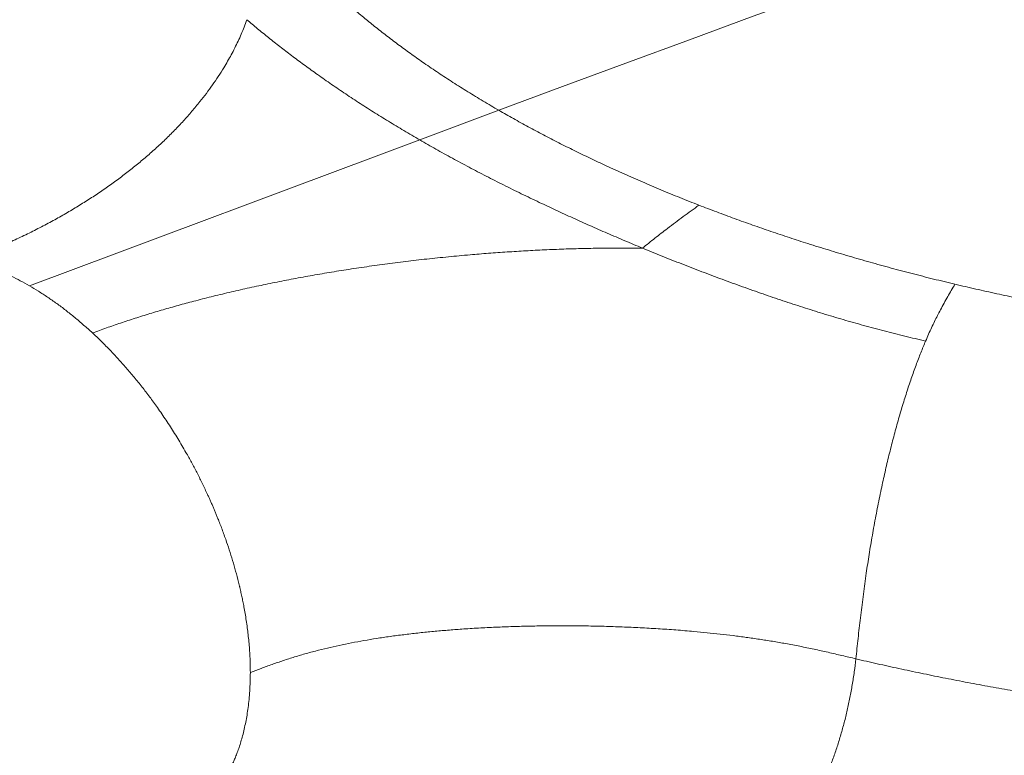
# Model space of a CAD drawing. Header units: millimetres. Extents: x 8 to 575, y 12 to 410.
# Tile 13 of 29: x 513 to 536, y 174 to 190. Entities that reach past the tile are written whole.
import ezdxf

# ---------------------------------------------------------------- set-up
doc = ezdxf.new("R2010")
doc.units = ezdxf.units.MM

msp = doc.modelspace()

# ---------------------------------------------------------------- linework, layer by layer
at = {"color": 252, "linetype": 'Continuous', "lineweight": 0}
for p in [(524.236, 188.123), (513.717, 184.192)]:
    msp.add_line(p, (522.462, 187.46), dxfattribs=at)
at = {"color": 252, "linetype": 'Continuous', "lineweight": 0, "flags": 128}
msp.add_lwpolyline([(524.236, 188.123), (525.66, 188.654), (527.084, 189.181), (528.508, 189.706), (529.931, 190.229), (531.353, 190.748), (532.775, 191.264), (534.197, 191.778), (535.619, 192.288), (537.039, 192.796), (538.46, 193.301), (539.88, 193.802), (541.299, 194.301), (542.718, 194.797), (544.137, 195.29), (545.555, 195.781), (546.973, 196.268), (548.39, 196.752), (549.807, 197.234), (551.223, 197.712), (552.639, 198.188), (554.055, 198.661), (555.469, 199.13)], dxfattribs=at)
at = {"color": 252, "linetype": 'Continuous', "lineweight": 0}
for points, knots in [([(555.469, 199.13), (555.582, 199.065), (555.806, 198.934), (556.134, 198.734), (556.455, 198.533), (556.768, 198.329), (557.073, 198.123), (557.371, 197.915), (557.661, 197.705), (557.948, 197.489), (558.232, 197.268), (558.51, 197.041), (558.778, 196.813), (559.037, 196.584), (559.287, 196.352), (559.516, 196.13), (559.726, 195.918), (559.917, 195.715), (560.101, 195.512), (560.277, 195.309), (560.445, 195.105), (560.604, 194.903), (560.755, 194.701), (560.899, 194.498), (561.044, 194.281), (561.189, 194.05), (561.331, 193.806), (561.462, 193.562), (561.581, 193.319), (561.689, 193.075), (561.782, 192.842), (561.861, 192.62), (561.927, 192.41), (561.984, 192.2), (562.033, 191.991), (562.073, 191.784), (562.104, 191.579), (562.127, 191.375), (562.142, 191.172), (562.148, 190.955), (562.144, 190.726), (562.128, 190.486), (562.1, 190.248), (562.059, 190.011), (562.006, 189.776), (561.944, 189.554), (561.875, 189.344), (561.8, 189.146), (561.716, 188.95), (561.623, 188.756), (561.522, 188.565), (561.413, 188.377), (561.295, 188.192), (561.169, 188.009), (561.032, 187.825), (560.886, 187.643), (560.729, 187.461), (560.564, 187.283), (560.39, 187.107), (560.207, 186.934), (560.016, 186.763), (559.815, 186.595), (559.605, 186.429), (559.386, 186.266), (559.159, 186.106), (558.924, 185.95), (558.682, 185.798), (558.433, 185.65), (558.178, 185.506), (557.914, 185.365), (557.64, 185.225), (557.356, 185.089), (557.062, 184.955), (556.761, 184.825), (556.452, 184.699), (556.136, 184.577), (555.812, 184.459), (555.481, 184.344), (555.142, 184.233), (554.795, 184.127), (554.443, 184.025), (554.083, 183.927), (553.72, 183.834), (553.353, 183.745), (552.982, 183.662), (552.604, 183.583), (552.217, 183.507), (551.821, 183.435), (551.418, 183.367), (551.009, 183.304), (550.596, 183.246), (550.178, 183.192), (549.754, 183.143), (549.325, 183.099), (548.892, 183.06), (548.454, 183.025), (548.013, 182.995), (547.569, 182.97), (547.123, 182.95), (546.677, 182.935), (546.23, 182.925), (545.78, 182.919), (545.323, 182.919), (544.86, 182.923), (544.393, 182.931), (543.923, 182.945), (543.452, 182.964), (542.979, 182.988), (542.504, 183.017), (542.028, 183.05), (541.551, 183.089), (541.073, 183.132), (540.595, 183.18), (540.117, 183.233), (539.642, 183.29), (539.169, 183.352), (538.7, 183.418), (538.23, 183.488), (537.758, 183.564), (537.284, 183.644), (536.808, 183.73), (536.334, 183.82), (535.861, 183.915), (535.39, 184.014), (534.921, 184.118), (534.61, 184.191), (534.454, 184.227)], [0, 0, 0, 0, 0.00817, 0.01633, 0.024485, 0.032639, 0.040794, 0.048956, 0.057126, 0.06533, 0.073917, 0.082496, 0.091072, 0.099648, 0.10823, 0.116821, 0.124229, 0.131628, 0.139021, 0.14641, 0.153799, 0.161057, 0.16832, 0.17559, 0.182937, 0.191675, 0.200405, 0.209132, 0.21786, 0.226593, 0.235337, 0.242911, 0.250477, 0.258036, 0.265591, 0.273146, 0.280568, 0.287995, 0.29543, 0.302966, 0.311929, 0.320883, 0.329832, 0.338783, 0.34774, 0.356708, 0.364485, 0.372252, 0.380012, 0.387769, 0.395525, 0.403145, 0.410771, 0.418406, 0.426139, 0.434022, 0.441897, 0.449768, 0.457639, 0.465511, 0.47339, 0.481278, 0.489244, 0.497198, 0.505146, 0.513089, 0.521031, 0.528835, 0.536644, 0.544462, 0.552361, 0.560412, 0.568455, 0.576494, 0.584532, 0.592573, 0.60062, 0.608677, 0.616786, 0.624884, 0.632975, 0.641061, 0.649147, 0.657092, 0.665043, 0.673004, 0.681019, 0.689188, 0.697348, 0.705503, 0.713658, 0.721815, 0.729979, 0.738153, 0.746354, 0.754542, 0.762722, 0.770898, 0.779073, 0.787104, 0.795142, 0.80319, 0.811269, 0.819501, 0.827725, 0.835944, 0.844162, 0.852384, 0.860613, 0.868852, 0.877091, 0.885317, 0.893536, 0.90175, 0.909963, 0.918033, 0.926109, 0.934195, 0.942291, 0.950541, 0.958782, 0.967019, 0.975256, 0.983495, 0.991742, 1, 1, 1, 1]), ([(515.927, 193.268), (515.863, 193.25), (515.734, 193.214), (515.543, 193.151), (515.353, 193.081), (515.166, 193.003), (514.982, 192.917), (514.802, 192.824), (514.626, 192.724), (514.454, 192.616), (514.287, 192.501), (514.126, 192.378), (513.972, 192.25), (513.823, 192.114), (513.682, 191.973), (513.548, 191.827), (513.421, 191.675), (513.302, 191.519), (513.19, 191.36), (513.086, 191.196), (512.99, 191.03), (512.898, 190.854), (512.81, 190.669), (512.729, 190.475), (512.656, 190.279), (512.591, 190.082), (512.535, 189.885), (512.487, 189.689), (512.446, 189.493), (512.411, 189.298), (512.38, 189.082), (512.353, 188.848), (512.333, 188.594), (512.319, 188.342), (512.312, 188.089), (512.309, 187.838), (512.309, 187.587), (512.31, 187.419), (512.311, 187.336)], [0, 0, 0, 0, 0.024988, 0.049977, 0.074964, 0.099949, 0.124931, 0.149909, 0.174883, 0.199854, 0.224823, 0.249794, 0.274767, 0.299744, 0.324724, 0.349706, 0.374689, 0.399673, 0.424661, 0.449652, 0.474647, 0.499644, 0.527641, 0.555638, 0.583637, 0.611643, 0.639657, 0.667176, 0.6947, 0.722226, 0.749754, 0.785505, 0.821257, 0.857009, 0.89276, 0.928509, 0.964256, 1, 1, 1, 1]), ([(520.749, 190.599), (520.828, 190.529), (520.985, 190.39), (521.23, 190.184), (521.482, 189.979), (521.741, 189.776), (522.008, 189.575), (522.281, 189.375), (522.571, 189.171), (522.879, 188.962), (523.205, 188.749), (523.54, 188.538), (523.883, 188.329), (524.118, 188.191), (524.236, 188.123)], [0, 0, 0, 0, 0.080332, 0.160491, 0.24051, 0.320422, 0.400259, 0.480055, 0.559842, 0.647638, 0.735508, 0.823496, 0.911645, 1, 1, 1, 1]), ([(518.589, 190.154), (518.569, 190.099), (518.53, 189.99), (518.464, 189.83), (518.394, 189.673), (518.319, 189.52), (518.241, 189.37), (518.159, 189.222), (518.063, 189.06), (517.95, 188.882), (517.82, 188.691), (517.683, 188.503), (517.53, 188.306), (517.36, 188.1), (517.17, 187.886), (516.971, 187.675), (516.761, 187.467), (516.541, 187.262), (516.314, 187.063), (516.081, 186.869), (515.842, 186.682), (515.595, 186.499), (515.341, 186.319), (515.079, 186.145), (514.81, 185.976), (514.534, 185.812), (514.247, 185.65), (513.948, 185.491), (513.636, 185.335), (513.316, 185.184), (512.987, 185.039), (512.65, 184.899), (512.418, 184.811), (512.303, 184.766)], [0, 0, 0, 0, 0.025114, 0.049765, 0.074001, 0.097865, 0.1214, 0.144648, 0.167646, 0.198926, 0.22989, 0.260619, 0.291185, 0.32745, 0.363669, 0.399915, 0.436243, 0.472685, 0.50925, 0.544253, 0.579313, 0.614369, 0.649329, 0.684079, 0.718581, 0.752885, 0.787036, 0.82269, 0.858253, 0.893749, 0.929199, 0.964614, 1, 1, 1, 1]), ([(522.462, 187.46), (522.343, 187.529), (522.106, 187.667), (521.76, 187.877), (521.42, 188.088), (521.087, 188.301), (520.762, 188.516), (520.445, 188.732), (520.144, 188.943), (519.86, 189.149), (519.59, 189.35), (519.328, 189.55), (519.074, 189.751), (518.827, 189.952), (518.668, 190.087), (518.589, 190.154)], [0, 0, 0, 0, 0.079805, 0.159689, 0.239659, 0.319708, 0.399819, 0.479967, 0.560122, 0.633577, 0.706991, 0.780347, 0.853634, 0.926849, 1, 1, 1, 1]), ([(524.236, 188.123), (524.345, 188.061), (524.561, 187.937), (524.894, 187.754), (525.232, 187.574), (525.575, 187.396), (525.924, 187.221), (526.279, 187.049), (526.651, 186.874), (527.041, 186.697), (527.45, 186.517), (527.866, 186.34), (528.289, 186.167), (528.575, 186.054), (528.719, 185.998)], [0, 0, 0, 0, 0.080332, 0.160491, 0.24051, 0.320421, 0.400258, 0.480054, 0.559842, 0.647637, 0.735508, 0.823495, 0.911645, 1, 1, 1, 1]), ([(522.462, 187.46), (522.582, 187.391), (522.822, 187.253), (523.192, 187.05), (523.568, 186.848), (523.951, 186.648), (524.341, 186.45), (524.737, 186.254), (525.129, 186.066), (525.514, 185.885), (525.893, 185.711), (526.276, 185.539), (526.664, 185.369), (527.056, 185.202), (527.321, 185.091), (527.453, 185.036)], [0, 0, 0, 0, 0.079904, 0.159838, 0.239819, 0.319849, 0.399919, 0.480013, 0.56011, 0.633518, 0.706897, 0.780235, 0.853529, 0.926779, 1, 1, 1, 1]), ([(528.719, 185.998), (528.601, 185.913), (528.367, 185.744), (528.038, 185.496), (527.733, 185.261), (527.547, 185.111), (527.453, 185.036)], [0, 0, 0, 0, 0.279985, 0.56001, 0.78002, 1, 1, 1, 1]), ([(534.454, 184.227), (534.294, 184.265), (533.973, 184.343), (533.496, 184.464), (533.022, 184.589), (532.551, 184.72), (532.084, 184.854), (531.62, 184.993), (531.174, 185.132), (530.744, 185.271), (530.33, 185.41), (529.921, 185.552), (529.516, 185.697), (529.115, 185.845), (528.851, 185.947), (528.719, 185.998)], [0, 0, 0, 0, 0.080088, 0.160086, 0.240034, 0.319972, 0.399939, 0.479975, 0.560075, 0.633427, 0.706726, 0.780002, 0.853286, 0.926608, 1, 1, 1, 1]), ([(568.627, 185.406), (568.627, 185.401), (568.63, 185.323), (568.629, 185.172), (568.623, 184.953), (568.608, 184.734), (568.586, 184.515), (568.556, 184.295), (568.518, 184.075), (568.472, 183.855), (568.419, 183.635), (568.354, 183.407), (568.278, 183.172), (568.194, 182.94), (568.128, 182.78), (568.09, 182.691), (568.078, 182.663), (568.066, 182.635), (568.053, 182.607), (568.041, 182.58), (568.001, 182.491), (567.93, 182.343), (567.822, 182.134), (567.705, 181.925), (567.579, 181.716), (567.444, 181.506), (567.305, 181.304), (567.163, 181.11), (567.02, 180.925), (566.904, 180.784), (566.822, 180.686), (566.775, 180.632), (566.729, 180.579), (566.683, 180.527), (566.639, 180.478), (566.596, 180.43), (566.552, 180.383), (566.467, 180.292), (566.338, 180.158), (566.161, 179.982), (565.974, 179.805), (565.778, 179.628), (565.59, 179.466), (565.413, 179.319), (565.25, 179.188), (565.063, 179.043), (564.893, 178.916), (564.775, 178.83), (564.73, 178.799), (564.716, 178.789), (564.702, 178.779), (564.688, 178.769), (564.674, 178.759), (564.612, 178.715), (564.498, 178.636), (564.33, 178.522), (564.154, 178.407), (563.97, 178.289), (563.777, 178.17), (563.575, 178.049), (563.364, 177.927), (563.153, 177.809), (562.943, 177.694), (562.734, 177.584), (562.517, 177.473), (562.352, 177.391), (562.243, 177.337), (562.192, 177.313), (562.14, 177.288), (562.089, 177.263), (562.036, 177.239), (561.988, 177.216), (561.946, 177.196), (561.898, 177.174), (561.838, 177.146), (561.762, 177.111), (561.669, 177.069), (561.557, 177.019), (561.425, 176.961), (561.285, 176.9), (561.135, 176.837), (560.976, 176.771), (560.82, 176.708), (560.669, 176.647), (560.523, 176.59), (560.37, 176.531), (560.214, 176.473), (560.059, 176.415), (559.909, 176.361), (559.765, 176.31), (559.627, 176.262), (559.495, 176.216), (559.369, 176.174), (559.249, 176.134), (559.139, 176.098), (559.04, 176.065), (558.95, 176.036), (558.874, 176.012), (558.811, 175.993), (558.762, 175.977), (558.729, 175.967), (558.711, 175.961), (558.705, 175.96), (558.7, 175.958), (558.694, 175.956), (558.689, 175.955), (558.589, 175.924), (558.396, 175.865), (558.108, 175.781), (557.824, 175.701), (557.543, 175.624), (557.267, 175.552), (556.996, 175.483), (556.731, 175.418), (556.47, 175.356), (556.213, 175.297), (555.961, 175.241), (555.713, 175.188), (555.47, 175.138), (555.286, 175.101), (555.161, 175.076), (555.092, 175.063), (555.024, 175.049), (554.955, 175.036), (554.879, 175.022), (554.69, 174.987), (554.384, 174.931), (553.965, 174.86), (553.545, 174.793), (553.127, 174.731), (552.713, 174.673), (552.337, 174.624), (552.001, 174.583), (551.704, 174.549), (551.378, 174.514), (551.133, 174.489), (550.971, 174.473), (550.921, 174.468), (550.871, 174.464), (550.82, 174.459), (550.77, 174.454), (550.579, 174.437), (550.245, 174.408), (549.769, 174.372), (549.294, 174.34), (548.822, 174.313), (548.353, 174.29), (547.936, 174.274), (547.571, 174.262), (547.26, 174.254), (546.949, 174.247), (546.641, 174.243), (546.327, 174.24), (546.004, 174.238), (545.629, 174.239), (545.207, 174.243), (544.743, 174.251), (544.28, 174.262), (543.82, 174.277), (543.346, 174.297), (542.86, 174.321), (542.49, 174.342), (542.249, 174.357), (542.138, 174.364), (542.027, 174.371), (541.916, 174.379), (541.806, 174.387), (541.695, 174.395), (541.45, 174.413), (541.072, 174.443), (540.56, 174.487), (540.05, 174.536), (539.542, 174.589), (539.037, 174.646), (538.544, 174.705), (538.063, 174.768), (537.594, 174.832), (537.127, 174.899), (536.664, 174.97), (536.186, 175.047), (535.693, 175.13), (535.186, 175.22), (534.683, 175.313), (534.185, 175.411), (533.691, 175.511), (533.201, 175.615), (532.715, 175.722), (532.394, 175.797), (532.234, 175.834)], [0, 0, 0, 0, 0.000627, 0.00922, 0.017866, 0.026565, 0.035318, 0.044125, 0.052985, 0.061899, 0.070867, 0.079888, 0.089874, 0.099924, 0.108822, 0.109991, 0.111161, 0.112332, 0.113503, 0.114676, 0.115849, 0.124666, 0.133582, 0.142598, 0.151713, 0.160928, 0.170243, 0.178522, 0.186879, 0.195312, 0.197812, 0.200318, 0.202831, 0.205217, 0.207432, 0.209658, 0.211893, 0.21414, 0.222395, 0.230788, 0.239317, 0.247984, 0.256787, 0.26333, 0.269947, 0.276637, 0.285581, 0.289557, 0.29008, 0.290603, 0.291126, 0.29165, 0.292174, 0.292699, 0.298606, 0.304688, 0.310944, 0.317375, 0.32398, 0.33076, 0.337714, 0.344842, 0.351259, 0.357811, 0.364498, 0.37132, 0.372839, 0.374364, 0.375896, 0.377435, 0.37898, 0.380532, 0.381712, 0.382682, 0.384794, 0.387012, 0.389336, 0.392885, 0.396657, 0.400652, 0.404868, 0.409308, 0.413969, 0.417788, 0.421744, 0.425867, 0.430165, 0.434287, 0.438235, 0.442007, 0.445604, 0.449027, 0.452274, 0.455347, 0.458244, 0.460649, 0.462918, 0.465052, 0.466387, 0.467662, 0.468735, 0.468872, 0.469009, 0.469144, 0.469279, 0.469413, 0.469546, 0.476747, 0.483798, 0.4907, 0.497452, 0.504055, 0.510395, 0.51659, 0.522641, 0.528547, 0.53431, 0.539928, 0.545403, 0.550733, 0.552269, 0.553793, 0.555304, 0.556804, 0.558388, 0.560321, 0.569352, 0.578542, 0.587591, 0.596497, 0.605262, 0.613886, 0.62012, 0.626277, 0.632359, 0.64027, 0.641296, 0.64232, 0.643342, 0.644361, 0.645378, 0.646393, 0.656073, 0.665651, 0.675127, 0.684501, 0.693772, 0.702942, 0.70906, 0.715132, 0.721158, 0.727138, 0.733071, 0.739357, 0.745774, 0.754704, 0.76357, 0.772372, 0.781109, 0.789783, 0.79925, 0.808639, 0.810736, 0.81283, 0.814919, 0.817005, 0.819086, 0.821164, 0.823238, 0.832887, 0.842491, 0.852049, 0.861562, 0.871029, 0.880451, 0.889293, 0.898094, 0.906856, 0.915577, 0.924258, 0.9339, 0.943492, 0.953034, 0.962526, 0.971969, 0.981362, 0.990706, 1, 1, 1, 1]), ([(527.453, 185.036), (527.305, 185.037), (527.009, 185.039), (526.567, 185.036), (526.128, 185.028), (525.692, 185.015), (525.262, 184.997), (524.838, 184.976), (524.419, 184.95), (524.003, 184.92), (523.564, 184.885), (523.104, 184.842), (522.623, 184.792), (522.148, 184.737), (521.679, 184.677), (521.216, 184.612), (520.765, 184.544), (520.327, 184.472), (519.9, 184.397), (519.478, 184.318), (519.06, 184.235), (518.648, 184.147), (518.24, 184.055), (517.839, 183.959), (517.458, 183.862), (517.095, 183.765), (516.752, 183.668), (516.415, 183.568), (516.084, 183.464), (515.76, 183.358), (515.441, 183.248), (515.234, 183.172), (515.131, 183.134)], [0, 0, 0, 0, 0.032036, 0.064011, 0.095926, 0.127784, 0.159587, 0.190777, 0.221932, 0.253048, 0.284109, 0.320995, 0.357768, 0.394424, 0.430966, 0.467409, 0.503775, 0.538446, 0.573115, 0.607819, 0.642568, 0.677355, 0.712169, 0.746993, 0.78181, 0.813053, 0.844267, 0.875448, 0.906597, 0.937724, 0.968848, 1, 1, 1, 1]), ([(533.797, 182.953), (533.642, 182.989), (533.331, 183.063), (532.868, 183.18), (532.408, 183.303), (531.951, 183.433), (531.497, 183.568), (531.046, 183.71), (530.599, 183.856), (530.148, 184.01), (529.694, 184.17), (529.237, 184.336), (528.784, 184.507), (528.335, 184.68), (527.891, 184.857), (527.599, 184.976), (527.453, 185.036)], [0, 0, 0, 0, 0.069914, 0.13987, 0.209866, 0.279879, 0.349881, 0.419853, 0.4898, 0.559759, 0.6331, 0.70649, 0.779904, 0.853306, 0.926671, 1, 1, 1, 1]), ([(513.717, 184.192), (513.649, 184.23), (513.513, 184.307), (513.309, 184.409), (513.106, 184.502), (512.903, 184.584), (512.701, 184.656), (512.501, 184.718), (512.369, 184.75), (512.303, 184.766)], [0, 0, 0, 0, 0.141938, 0.28417, 0.426704, 0.569546, 0.712705, 0.856187, 1, 1, 1, 1]), ([(534.454, 184.227), (534.427, 184.181), (534.373, 184.09), (534.292, 183.95), (534.211, 183.805), (534.135, 183.664), (534.063, 183.526), (533.997, 183.393), (533.931, 183.253), (533.864, 183.108), (533.819, 183.004), (533.797, 182.953)], [0, 0, 0, 0, 0.127503, 0.254735, 0.381425, 0.507329, 0.607351, 0.706666, 0.805224, 0.903001, 1, 1, 1, 1]), ([(515.131, 183.134), (515.065, 183.194), (514.933, 183.314), (514.732, 183.484), (514.531, 183.645), (514.328, 183.797), (514.124, 183.938), (513.921, 184.071), (513.785, 184.152), (513.717, 184.192)], [0, 0, 0, 0, 0.143813, 0.287295, 0.430454, 0.573296, 0.71583, 0.858062, 1, 1, 1, 1]), ([(515.131, 183.134), (515.193, 183.075), (515.318, 182.958), (515.502, 182.772), (515.685, 182.579), (515.866, 182.378), (516.044, 182.169), (516.22, 181.952), (516.393, 181.728), (516.539, 181.529), (516.659, 181.357), (516.757, 181.214), (516.853, 181.069), (516.948, 180.92), (517.042, 180.769), (517.134, 180.615), (517.237, 180.438), (517.348, 180.237), (517.467, 180.012), (517.583, 179.783), (517.668, 179.603), (517.726, 179.477), (517.759, 179.404), (517.792, 179.331), (517.824, 179.256), (517.856, 179.181), (517.888, 179.106), (517.919, 179.029), (517.973, 178.896), (518.047, 178.703), (518.135, 178.458), (518.215, 178.216), (518.288, 177.978), (518.356, 177.736), (518.399, 177.567), (518.422, 177.472), (518.427, 177.453), (518.432, 177.433), (518.436, 177.413), (518.441, 177.393), (518.446, 177.372), (518.458, 177.318), (518.477, 177.234), (518.501, 177.117), (518.526, 176.99), (518.551, 176.848), (518.576, 176.691), (518.599, 176.533), (518.618, 176.374), (518.635, 176.215), (518.648, 176.05), (518.659, 175.881), (518.665, 175.706), (518.666, 175.59), (518.667, 175.531)], [0, 0, 0, 0, 0.030492, 0.061197, 0.092118, 0.123256, 0.154612, 0.186186, 0.217982, 0.249999, 0.268994, 0.288163, 0.307506, 0.327024, 0.346716, 0.366582, 0.386624, 0.414466, 0.442639, 0.471145, 0.499982, 0.508799, 0.517696, 0.526673, 0.53573, 0.544868, 0.554085, 0.563383, 0.572762, 0.602758, 0.633549, 0.661711, 0.690506, 0.719935, 0.749997, 0.752361, 0.754758, 0.757187, 0.759649, 0.762144, 0.764672, 0.767232, 0.781898, 0.79583, 0.810551, 0.829105, 0.848778, 0.869569, 0.889078, 0.909479, 0.930771, 0.952956, 0.976032, 1, 1, 1, 1]), ([(533.797, 182.953), (533.779, 182.91), (533.743, 182.826), (533.69, 182.693), (533.636, 182.555), (533.582, 182.413), (533.529, 182.266), (533.476, 182.115), (533.423, 181.96), (533.371, 181.8), (533.319, 181.636), (533.268, 181.469), (533.217, 181.297), (533.167, 181.123), (533.118, 180.945), (533.07, 180.764), (533.023, 180.581), (532.976, 180.395), (532.931, 180.207), (532.887, 180.018), (532.844, 179.826), (532.801, 179.626), (532.757, 179.417), (532.714, 179.2), (532.672, 178.982), (532.632, 178.763), (532.594, 178.547), (532.557, 178.332), (532.523, 178.119), (532.491, 177.907), (532.458, 177.686), (532.426, 177.457), (532.395, 177.221), (532.365, 176.986), (532.337, 176.753), (532.31, 176.522), (532.284, 176.292), (532.259, 176.062), (532.242, 175.91), (532.234, 175.834)], [0, 0, 0, 0, 0.023804, 0.047469, 0.071004, 0.094424, 0.117745, 0.140984, 0.164163, 0.187302, 0.210422, 0.233548, 0.256702, 0.279906, 0.303184, 0.326557, 0.350047, 0.373673, 0.397454, 0.421407, 0.445546, 0.469886, 0.497398, 0.525188, 0.553266, 0.581638, 0.610307, 0.63875, 0.667474, 0.696468, 0.725723, 0.759263, 0.79309, 0.827174, 0.861475, 0.895953, 0.930564, 0.965261, 1, 1, 1, 1]), ([(518.667, 175.531), (518.747, 175.561), (518.908, 175.621), (519.153, 175.709), (519.403, 175.795), (519.659, 175.877), (519.923, 175.955), (520.189, 176.026), (520.458, 176.091), (520.727, 176.151), (521.002, 176.205), (521.283, 176.256), (521.573, 176.303), (521.873, 176.346), (522.182, 176.385), (522.494, 176.421), (522.809, 176.452), (523.127, 176.479), (523.466, 176.504), (523.828, 176.527), (524.213, 176.545), (524.6, 176.56), (524.992, 176.569), (525.389, 176.574), (525.789, 176.575), (526.192, 176.571), (526.595, 176.563), (526.998, 176.549), (527.4, 176.531), (527.801, 176.509), (528.203, 176.481), (528.569, 176.451), (528.899, 176.419), (529.193, 176.388), (529.486, 176.354), (529.78, 176.315), (530.074, 176.273), (530.368, 176.227), (530.67, 176.174), (530.98, 176.115), (531.297, 176.05), (531.611, 175.98), (531.923, 175.907), (532.131, 175.859), (532.234, 175.834)], [0, 0, 0, 0, 0.023383, 0.046737, 0.070104, 0.093512, 0.116975, 0.140496, 0.162718, 0.184969, 0.207229, 0.229473, 0.251681, 0.275176, 0.298602, 0.321969, 0.3453, 0.368611, 0.391914, 0.419381, 0.446855, 0.474334, 0.50181, 0.529765, 0.557677, 0.585549, 0.613399, 0.641242, 0.66859, 0.695943, 0.723305, 0.750674, 0.770582, 0.790491, 0.81042, 0.830383, 0.850382, 0.870401, 0.890423, 0.912428, 0.934395, 0.956312, 0.978177, 1, 1, 1, 1]), ([(532.234, 175.834), (532.223, 175.736), (532.2, 175.541), (532.155, 175.252), (532.103, 174.966), (532.043, 174.684), (531.975, 174.407), (531.9, 174.135), (531.818, 173.869), (531.727, 173.606), (531.629, 173.347), (531.524, 173.091), (531.41, 172.839), (531.289, 172.591), (531.176, 172.378), (531.075, 172.196), (530.987, 172.047), (530.897, 171.898), (530.803, 171.752), (530.688, 171.579), (530.55, 171.382), (530.385, 171.162), (530.214, 170.946), (530.036, 170.735), (529.852, 170.531), (529.663, 170.332), (529.469, 170.139), (529.27, 169.953), (529.067, 169.773), (528.859, 169.599), (528.644, 169.43), (528.425, 169.266), (528.201, 169.109), (527.972, 168.958), (527.739, 168.812), (527.493, 168.669), (527.236, 168.529), (526.968, 168.393), (526.696, 168.266), (526.421, 168.148), (526.144, 168.039), (525.864, 167.939), (525.58, 167.848), (525.305, 167.77), (525.04, 167.703), (524.786, 167.647), (524.533, 167.599), (524.319, 167.566), (524.146, 167.543), (524.014, 167.527), (523.881, 167.514), (523.749, 167.503), (523.617, 167.494), (523.44, 167.485), (523.218, 167.479), (522.953, 167.482), (522.69, 167.493), (522.43, 167.514), (522.171, 167.544), (521.914, 167.583), (521.66, 167.631), (521.408, 167.688), (521.158, 167.754), (520.91, 167.829), (520.665, 167.914), (520.422, 168.007), (520.182, 168.109), (519.944, 168.221), (519.708, 168.34), (519.553, 168.428), (519.476, 168.471)], [0, 0, 0, 0, 0.016286, 0.032495, 0.048636, 0.064718, 0.080751, 0.096459, 0.112138, 0.127798, 0.143448, 0.159097, 0.174755, 0.190431, 0.206135, 0.216024, 0.22593, 0.235855, 0.245802, 0.255772, 0.271481, 0.287232, 0.303033, 0.318893, 0.33482, 0.350536, 0.366333, 0.382217, 0.397694, 0.413499, 0.429337, 0.445216, 0.461142, 0.477121, 0.493162, 0.50927, 0.526954, 0.544593, 0.562197, 0.579774, 0.597334, 0.614886, 0.632437, 0.650122, 0.665602, 0.680985, 0.696279, 0.711489, 0.719425, 0.727341, 0.735239, 0.743118, 0.750981, 0.758827, 0.774635, 0.790301, 0.805832, 0.821239, 0.836531, 0.851717, 0.866807, 0.881811, 0.89674, 0.911603, 0.926411, 0.941175, 0.955905, 0.970612, 0.985307, 1, 1, 1, 1]), ([(516.834, 172.081), (516.871, 172.095), (516.922, 172.114), (516.986, 172.143), (517.027, 172.162), (517.069, 172.182), (517.11, 172.203), (517.15, 172.225), (517.19, 172.248), (517.264, 172.291), (517.369, 172.36), (517.503, 172.461), (517.633, 172.575), (517.76, 172.703), (517.87, 172.831), (517.966, 172.956), (518.048, 173.076), (518.136, 173.218), (518.196, 173.33), (518.233, 173.405), (518.242, 173.423), (518.251, 173.442), (518.26, 173.461), (518.269, 173.48), (518.278, 173.5), (518.286, 173.519), (518.306, 173.563), (518.336, 173.635), (518.376, 173.738), (518.417, 173.852), (518.456, 173.976), (518.495, 174.112), (518.531, 174.259), (518.564, 174.414), (518.594, 174.576), (518.618, 174.744), (518.639, 174.924), (518.654, 175.115), (518.665, 175.317), (518.666, 175.459), (518.667, 175.531)], [0, 0, 0, 0, 0.032201, 0.044729, 0.057289, 0.069882, 0.082507, 0.095165, 0.107855, 0.120577, 0.165424, 0.21138, 0.258445, 0.306622, 0.355909, 0.392761, 0.430212, 0.468262, 0.519403, 0.524483, 0.529573, 0.534672, 0.539782, 0.544902, 0.550032, 0.555172, 0.560322, 0.584746, 0.61104, 0.639203, 0.669236, 0.701138, 0.73491, 0.770552, 0.804865, 0.84075, 0.878206, 0.917233, 0.957831, 1, 1, 1, 1])]:
    msp.add_open_spline(points, degree=3, knots=knots, dxfattribs=at)

doc.saveas('drawing.dxf')
